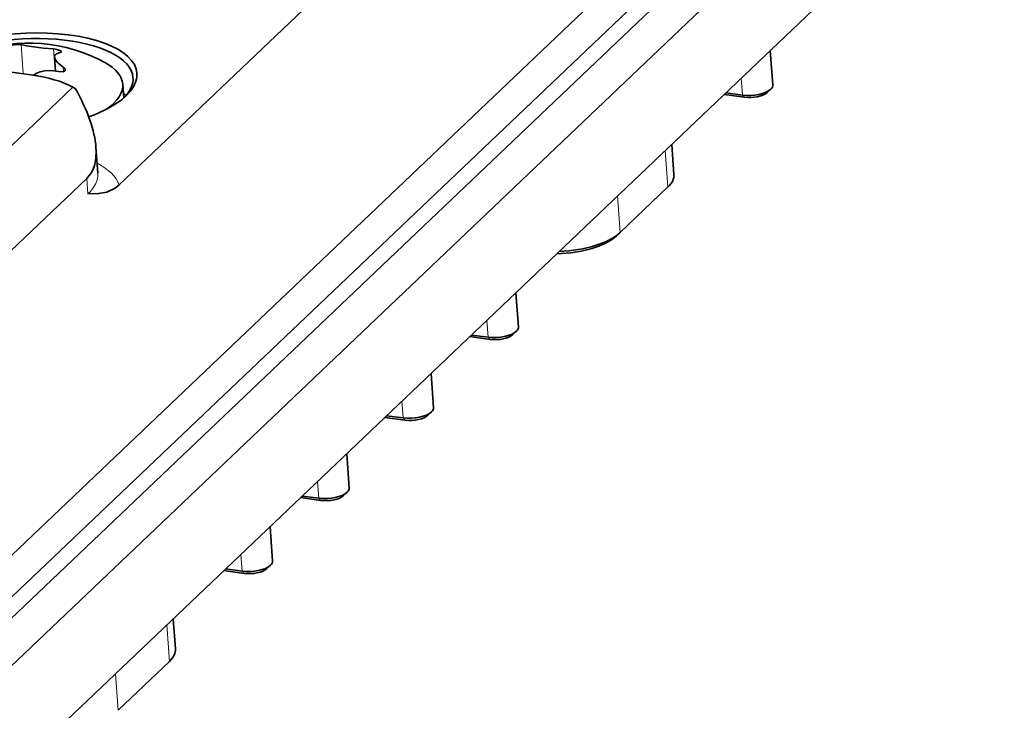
# Model space of a CAD drawing. Extents: x 5 to 415, y 5 to 296.
# Tile 28 of 46: x 378 to 401, y 67 to 83. Entities that reach past the tile are written whole.
import ezdxf

# ---------------------------------------------------------------- set-up
doc = ezdxf.new("R2010")
doc.units = 0

msp = doc.modelspace()

# ---------------------------------------------------------------- linework, layer by layer
at = {"color": 7, "lineweight": 13}
for p, q in [((399.912384, 91.528694), (369.232117, 62.313755)), ((400.397766, 91.014519), (369.717499, 61.799572))]:
    msp.add_line(p, q, dxfattribs=at)
at = {"color": 7, "lineweight": 35}
for p, q in [((370.169647, 61.739323), (400.849915, 90.954262)), ((400.926422, 89.910225), (370.246155, 60.695282)), ((400.926422, 89.910225), (370.246155, 60.695282)), ((378.344635, 81.797371), (320.357544, 89.524521)), ((370.417419, 58.357536), (401.097687, 87.572479))]:
    msp.add_line(p, q, dxfattribs=at)
at = {"color": 7, "lineweight": 35, "ltscale": 0.392107}
msp.add_line((391.772888, 90.042191), (380.41449, 79.226288), dxfattribs=at)
at = {"color": 7, "lineweight": 13, "ltscale": 0.017152}
msp.add_line((378.169281, 81.82074), (378.119171, 82.504974), dxfattribs=at)
at = {"color": 7, "lineweight": 13, "ltscale": 0.012947}
msp.add_line((378.917603, 81.887123), (378.879761, 82.403618), dxfattribs=at)
at = {"color": 7, "lineweight": 35, "ltscale": 0.008107}
msp.add_line((378.9245, 81.885994), (378.900818, 82.209396), dxfattribs=at)
at = {"color": 7, "lineweight": 35, "ltscale": 0.020146}
for p, q in [((395.688538, 81.561905), (395.629639, 82.365585)), ((389.742249, 75.899628), (389.68338, 76.703308)), ((387.760162, 74.012207), (387.701263, 74.815887)), ((385.788605, 72.134819), (385.729736, 72.938499)), ((383.996277, 70.428101), (383.937408, 71.231781))]:
    msp.add_line(p, q, dxfattribs=at)
at = {"color": 7, "lineweight": 13, "ltscale": 0.002672}
msp.add_line((379.113312, 81.872421), (379.105499, 81.979034), dxfattribs=at)
at = {"color": 7, "lineweight": 13, "ltscale": 0.009876}
for p, q in [((394.979004, 81.32457), (394.950134, 81.718536)), ((389.032715, 75.662292), (389.003876, 76.056259)), ((387.050629, 73.774872), (387.021759, 74.168839)), ((385.079071, 71.897484), (385.050232, 72.291451)), ((383.286774, 70.190765), (383.257904, 70.584732))]:
    msp.add_line(p, q, dxfattribs=at)
at = {"color": 7, "lineweight": 35, "ltscale": 0.407375}
msp.add_line((367.529724, 70.271988), (379.330383, 81.509056), dxfattribs=at)
at = {"color": 7, "lineweight": 35, "ltscale": 0.001814}
msp.add_line((379.330383, 81.509056), (379.390869, 81.468994), dxfattribs=at)
at = {"color": 7, "lineweight": 35, "ltscale": 0.008188}
msp.add_line((380.495789, 81.581879), (380.519714, 81.255219), dxfattribs=at)
at = {"color": 7, "lineweight": 35, "ltscale": 0.002866}
for p, q in [((395.557312, 81.385513), (395.640869, 81.464027)), ((392.033661, 78.030151), (392.117188, 78.108673)), ((389.611023, 75.723236), (389.69458, 75.80175)), ((387.628937, 73.835808), (387.712494, 73.914322)), ((383.865082, 70.251709), (383.948608, 70.330223))]:
    msp.add_line(p, q, dxfattribs=at)
at = {"color": 7, "lineweight": 35, "ltscale": 0.012049}
for p, q in [((395.027832, 81.273949), (394.55011, 81.337608)), ((389.081543, 75.611671), (388.603821, 75.675331)), ((387.099457, 73.724243), (386.621735, 73.787903)), ((385.127899, 71.846855), (384.650177, 71.910515)), ((383.335602, 70.140137), (382.857849, 70.203796))]:
    msp.add_line(p, q, dxfattribs=at)
at = {"color": 7, "lineweight": 35, "ltscale": 0.009792}
for p, q in [((394.979004, 81.32457), (394.590759, 81.376312)), ((389.032715, 75.662292), (388.64447, 75.714035)), ((387.050629, 73.774872), (386.662384, 73.826607)), ((385.079071, 71.897484), (384.690826, 71.949219))]:
    msp.add_line(p, q, dxfattribs=at)
at = {"color": 7, "lineweight": 13, "ltscale": 0.001758}
for p, q in [((395.027832, 81.273949), (394.979004, 81.32457)), ((389.081543, 75.611671), (389.032715, 75.662292)), ((387.099457, 73.724243), (387.050629, 73.774872)), ((385.127899, 71.846855), (385.079071, 71.897484)), ((383.335602, 70.140137), (383.286774, 70.190765))]:
    msp.add_line(p, q, dxfattribs=at)
at = {"color": 7, "lineweight": 35, "ltscale": 0.015189}
msp.add_line((379.870087, 80.104172), (379.91449, 79.498253), dxfattribs=at)
at = {"color": 7, "lineweight": 35, "ltscale": 0.017686}
for p, q in [((393.377747, 79.466492), (393.32605, 80.172028)), ((381.727692, 68.372849), (381.675995, 69.078384))]:
    msp.add_line(p, q, dxfattribs=at)
at = {"color": 7, "lineweight": 13, "ltscale": 0.021376}
for p, q in [((393.23819, 79.176109), (393.17572, 80.028862)), ((392.120636, 78.111923), (392.058167, 78.964676)), ((381.588135, 68.082458), (381.525635, 68.935211)), ((380.38623, 66.937958), (380.32373, 67.79071))]:
    msp.add_line(p, q, dxfattribs=at)
at = {"color": 7, "lineweight": 35, "ltscale": 0.376699}
msp.add_line((379.655273, 79.377419), (368.743225, 68.986542), dxfattribs=at)
at = {"color": 7, "lineweight": 13, "ltscale": 0.009103}
msp.add_line((379.655273, 79.377419), (379.681885, 79.014275), dxfattribs=at)
at = {"color": 7, "lineweight": 35, "ltscale": 0.03858}
msp.add_line((393.23819, 79.176109), (392.120636, 78.111923), dxfattribs=at)
at = {"color": 7, "lineweight": 35, "ltscale": 0.002867}
msp.add_line((385.657379, 71.95842), (385.740936, 72.036942), dxfattribs=at)
at = {"color": 7, "lineweight": 35, "ltscale": 0.009793}
msp.add_line((383.286774, 70.190765), (382.898499, 70.242508), dxfattribs=at)
at = {"color": 7, "lineweight": 35, "ltscale": 0.041491}
msp.add_line((381.588135, 68.082458), (380.38623, 66.937958), dxfattribs=at)
at = {"color": 7, "lineweight": 35}
for points in [[(378.119171, 82.504974), (378.096313, 82.508636), (378.041077, 82.509644), (377.894501, 82.492874), (377.864624, 82.484428), (377.854034, 82.479248)], [(378.119171, 82.504974), (378.243164, 82.47802), (378.645386, 82.424385), (378.879761, 82.403618)], [(379.062347, 82.340942), (379.060242, 82.346901), (379.047241, 82.35907), (378.9534, 82.392822), (378.879761, 82.403618)], [(379.03241, 82.322227), (378.946014, 82.291748), (378.911041, 82.257004), (378.900818, 82.209396)], [(378.900818, 82.209396), (378.920288, 82.151894), (378.979401, 82.077919), (379.105499, 81.979034)], [(379.03241, 82.322227), (379.05481, 82.329552), (379.060028, 82.333916), (379.062347, 82.340942)], [(378.993011, 81.871918), (379.098206, 81.867989), (379.135742, 81.884521), (379.146606, 81.896561), (379.152008, 81.918724)], [(379.152008, 81.918724), (379.146759, 81.936859), (379.105499, 81.979034)], [(378.567963, 81.86702), (378.674866, 81.890961), (378.813019, 81.897514), (378.993011, 81.871918)], [(380.41449, 79.226288), (380.318512, 79.148727), (380.124023, 79.056061), (379.931335, 79.020058), (379.681885, 79.014275)]]:
    msp.add_lwpolyline(points, dxfattribs=at)
for centre, radius, start, end in [((378.312439, 78.879272), 3.660714, 60.907276, 110.133433), ((378.70578, 81.412956), 0.47438, 106.882939, 127.831935)]:
    msp.add_arc(centre, radius, start, end, dxfattribs=at)
for centre, major_axis, ratio, start_param, end_param in [((378.110504, 81.635277), (-2.717712, -0.19912), 0.41396, 2.669497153, 5.660927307), ((378.117157, 81.544495), (-2.617981, -0.191811), 0.41396, 3.141565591, 5.578798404), ((378.127136, 81.40831), (-2.368652, -0.173546), 0.41396, 3.141618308, 3.704215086), ((377.311401, 80.813499), (-2.443451, -0.179024), 0.41396, 3.710270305, 4.245692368), ((378.117157, 81.544495), (-2.617981, -0.191811), 0.41396, 2.713971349, 3.141565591), ((377.227295, 81.94883), (2.42572, -2.573593), 0.411759, 0.468797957, 1.025892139), ((378.127136, 81.40831), (-2.368652, -0.173546), 0.41396, 2.539369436, 3.141618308), ((395.18988, 81.52536), (-0.498657, -0.036537), 0.41396, 1.104099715, 2.674896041), ((395.18988, 81.52536), (-0.498657, -0.036537), 0.41396, 2.674896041, 3.141636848), ((378.110504, 81.635277), (-2.717712, -0.19912), 0.41396, 2.164769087, 2.669497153), ((395.196533, 81.434578), (-0.398926, -0.029228), 0.41396, 1.104099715, 2.674896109), ((377.229797, 81.946854), (2.423187, -2.571602), 0.411896, 0.00216422, 0.469048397), ((391.881775, 79.356857), (-1.496002, -0.109604), 0.41396, 2.674896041, 3.141636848), ((390.770874, 78.201889), (-1.396271, -0.102303), 0.41396, 1.447742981, 2.669497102), ((390.764221, 78.292671), (-1.496002, -0.109604), 0.41396, 1.494333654, 2.669497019), ((390.764221, 78.292671), (-1.496002, -0.109604), 0.41396, 2.669497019, 2.674896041), ((389.243591, 75.863083), (-0.498657, -0.036537), 0.41396, 1.104099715, 2.674896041), ((389.250244, 75.772301), (-0.398926, -0.029228), 0.41396, 1.104099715, 2.674896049), ((389.243591, 75.863083), (-0.498657, -0.036537), 0.41396, 2.674896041, 3.141636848), ((387.261505, 73.975662), (-0.498657, -0.036537), 0.41396, 1.104099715, 2.674896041), ((387.261505, 73.975662), (-0.498657, -0.036537), 0.41396, 2.674896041, 3.141636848), ((387.268158, 73.884872), (-0.398926, -0.029228), 0.41396, 1.104099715, 2.674896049), ((385.289948, 72.098274), (-0.498657, -0.036537), 0.41396, 1.104099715, 2.674896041), ((385.289948, 72.098274), (-0.498657, -0.036537), 0.41396, 2.674896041, 3.141636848), ((385.2966, 72.007492), (-0.398926, -0.029228), 0.41396, 1.104099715, 2.674896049), ((383.49762, 70.391556), (-0.498657, -0.036537), 0.41396, 2.674896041, 3.141636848), ((383.49762, 70.391556), (-0.498657, -0.036537), 0.41396, 1.104099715, 2.674896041), ((383.504272, 70.300774), (-0.398926, -0.029228), 0.41396, 1.104099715, 2.674896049), ((380.231689, 68.263214), (-1.496002, -0.109604), 0.41396, 2.674896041, 3.141636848)]:
    msp.add_ellipse(centre, major_axis=major_axis, ratio=ratio, start_param=start_param, end_param=end_param, dxfattribs=at)
at = {"color": 7, "lineweight": 13}
for centre, major_axis, start_param, end_param in [((378.177032, 80.727417), (-2.617981, -0.191811), 3.528245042, 3.581580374), ((377.454437, 78.861595), (-2.991974, -0.219215), 3.260581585, 3.727075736), ((377.421173, 79.315529), (-2.493317, -0.182678), 2.674896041, 3.141636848)]:
    msp.add_ellipse(centre, major_axis=major_axis, ratio=0.41396, start_param=start_param, end_param=end_param, dxfattribs=at)

doc.saveas('drawing.dxf')
